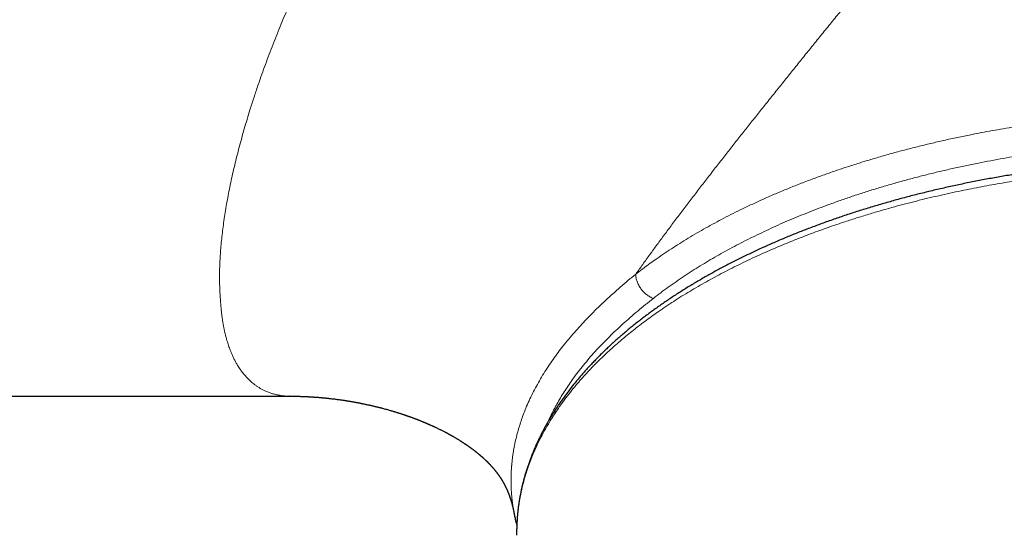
# Model space of a CAD drawing. Header units: millimetres. Extents: x 8 to 717, y 12 to 440.
# Tile 116 of 159: x 325 to 360, y 71 to 90. Entities that reach past the tile are written whole.
import ezdxf

# ---------------------------------------------------------------- set-up
doc = ezdxf.new("R2010")
doc.units = ezdxf.units.MM

msp = doc.modelspace()

# ---------------------------------------------------------------- linework, layer by layer
at = {"color": 7, "linetype": 'Continuous', "lineweight": 30}
for p, q in [((244.487, 76.27), (334.961, 76.27)), ((334.961, 76.27), (334.952, 76.27)), ((342.909, 72.12), (342.909, 72.122)), ((343.002, 71.385), (343.002, 71.338))]:
    msp.add_line(p, q, dxfattribs=at)
at = {"color": 252, "linetype": 'Continuous', "lineweight": 0}
for points, knots in [([(334.952, 76.27), (334.933, 76.27), (334.893, 76.27), (334.833, 76.273), (334.774, 76.278), (334.717, 76.283), (334.669, 76.289), (334.631, 76.295), (334.608, 76.299), (334.592, 76.301), (334.585, 76.303), (334.577, 76.304), (334.569, 76.306), (334.562, 76.307), (334.539, 76.311), (334.503, 76.319), (334.447, 76.332), (334.388, 76.348), (334.324, 76.367), (334.263, 76.387), (334.203, 76.41), (334.141, 76.435), (334.068, 76.467), (333.986, 76.509), (333.896, 76.56), (333.81, 76.615), (333.73, 76.671), (333.656, 76.729), (333.605, 76.772), (333.571, 76.802), (333.554, 76.818), (333.537, 76.834), (333.52, 76.85), (333.503, 76.866), (333.459, 76.91), (333.39, 76.984), (333.298, 77.094), (333.211, 77.211), (333.135, 77.326), (333.069, 77.437), (333.012, 77.543), (332.957, 77.654), (332.899, 77.784), (332.838, 77.936), (332.778, 78.108), (332.736, 78.247), (332.709, 78.345), (332.694, 78.4), (332.681, 78.455), (332.667, 78.512), (332.654, 78.568), (332.642, 78.626), (332.63, 78.684), (332.618, 78.744), (332.607, 78.808), (332.596, 78.874), (332.585, 78.94), (332.575, 79.007), (332.566, 79.073), (332.557, 79.139), (332.55, 79.2), (332.543, 79.26), (332.537, 79.318), (332.532, 79.378), (332.526, 79.438), (332.521, 79.497), (332.516, 79.555), (332.511, 79.616), (332.506, 79.682), (332.5, 79.758), (332.495, 79.839), (332.49, 79.923), (332.485, 80.005), (332.482, 80.081), (332.48, 80.149), (332.478, 80.212), (332.476, 80.277), (332.475, 80.344), (332.475, 80.414), (332.474, 80.542), (332.476, 80.731), (332.485, 80.986), (332.499, 81.246), (332.518, 81.513), (332.543, 81.785), (332.574, 82.063), (332.61, 82.346), (332.651, 82.635), (332.698, 82.928), (332.75, 83.226), (332.807, 83.53), (332.87, 83.836), (332.937, 84.146), (333.01, 84.458), (333.087, 84.774), (333.17, 85.095), (333.258, 85.42), (333.351, 85.75), (333.449, 86.083), (333.54, 86.379), (333.621, 86.635), (333.691, 86.85), (333.763, 87.067), (333.837, 87.285), (333.927, 87.548), (334.037, 87.856), (334.167, 88.21), (334.302, 88.567), (334.442, 88.926), (334.585, 89.284), (334.731, 89.64), (334.88, 89.994), (335.034, 90.349), (335.18, 90.679), (335.319, 90.983), (335.448, 91.261), (335.58, 91.537), (335.715, 91.816), (335.861, 92.107), (336.017, 92.413), (336.139, 92.646), (336.22, 92.798), (336.258, 92.869), (336.296, 92.939), (336.334, 93.01), (336.373, 93.081), (336.411, 93.152), (336.516, 93.342), (336.689, 93.651), (336.936, 94.079), (337.192, 94.508), (337.456, 94.938), (337.729, 95.369), (338.01, 95.801), (338.277, 96.199), (338.528, 96.565), (338.761, 96.898), (338.999, 97.231), (339.233, 97.551), (339.461, 97.857), (339.674, 98.138), (339.844, 98.359), (339.944, 98.487), (339.98, 98.533), (339.99, 98.546), (340, 98.559), (340.01, 98.571), (340.02, 98.584), (340.03, 98.597), (340.139, 98.736), (340.35, 99.001), (340.667, 99.391), (340.992, 99.781), (341.31, 100.156), (341.622, 100.515), (341.914, 100.844), (342.147, 101.103), (342.297, 101.267), (342.357, 101.333), (342.379, 101.357), (342.385, 101.364), (342.391, 101.37), (342.397, 101.377), (342.403, 101.383), (342.409, 101.39), (342.523, 101.513), (342.746, 101.754), (343.084, 102.111), (343.429, 102.468), (343.782, 102.827), (344.155, 103.2), (344.548, 103.585), (344.847, 103.872), (345.035, 104.051), (345.109, 104.121), (345.183, 104.192), (345.262, 104.266), (345.43, 104.423), (345.66, 104.637), (345.95, 104.903), (346.215, 105.143), (346.484, 105.385), (346.758, 105.628), (347.037, 105.873), (347.322, 106.121), (347.606, 106.365), (347.888, 106.606), (348.17, 106.844), (348.458, 107.085), (348.754, 107.331), (349.056, 107.58), (349.261, 107.746), (349.364, 107.83)], [0, 0, 0, 0, 0.00384, 0.008131, 0.012229, 0.016136, 0.019851, 0.022045, 0.024165, 0.024709, 0.025247, 0.025781, 0.026309, 0.026833, 0.027431, 0.031007, 0.034524, 0.039187, 0.043742, 0.048187, 0.052523, 0.057046, 0.061849, 0.068962, 0.075966, 0.082861, 0.089647, 0.09553, 0.101328, 0.102833, 0.104332, 0.105825, 0.107313, 0.108795, 0.110271, 0.1192, 0.128041, 0.136795, 0.145462, 0.152212, 0.158909, 0.165554, 0.172495, 0.181709, 0.190863, 0.19996, 0.20263, 0.205294, 0.207954, 0.210609, 0.213259, 0.215905, 0.218546, 0.221182, 0.22408, 0.226972, 0.229857, 0.232737, 0.235604, 0.23822, 0.240972, 0.243231, 0.245573, 0.248001, 0.250462, 0.252766, 0.255042, 0.257289, 0.259874, 0.262722, 0.265925, 0.269049, 0.272095, 0.275061, 0.277337, 0.279564, 0.281836, 0.284288, 0.28674, 0.289191, 0.297712, 0.306228, 0.314739, 0.323247, 0.331754, 0.34026, 0.348768, 0.357231, 0.365695, 0.374159, 0.382627, 0.391098, 0.399423, 0.407754, 0.416093, 0.42444, 0.432798, 0.441166, 0.449547, 0.457941, 0.463225, 0.468515, 0.473812, 0.479115, 0.484425, 0.492862, 0.501319, 0.509798, 0.518262, 0.526692, 0.534944, 0.543169, 0.551369, 0.559539, 0.565998, 0.572388, 0.578709, 0.585009, 0.59156, 0.598778, 0.606012, 0.607637, 0.609264, 0.610892, 0.61252, 0.614149, 0.615779, 0.61741, 0.62725, 0.637145, 0.647098, 0.657112, 0.667187, 0.677327, 0.687534, 0.695441, 0.703389, 0.71138, 0.719415, 0.726523, 0.733666, 0.739981, 0.742769, 0.743082, 0.743395, 0.743709, 0.744022, 0.744336, 0.744649, 0.744963, 0.754615, 0.764353, 0.774178, 0.78409, 0.792887, 0.801754, 0.809615, 0.813091, 0.814624, 0.814797, 0.814969, 0.815141, 0.815313, 0.815486, 0.815658, 0.81583, 0.825207, 0.834703, 0.844319, 0.854055, 0.863913, 0.874896, 0.886029, 0.888004, 0.889983, 0.891967, 0.89396, 0.896255, 0.905383, 0.91223, 0.919171, 0.926207, 0.933338, 0.940563, 0.947893, 0.955396, 0.962438, 0.969636, 0.976991, 0.984504, 0.992173, 1, 1, 1, 1]), ([(360.281, 97.05), (360.143, 96.883), (359.868, 96.548), (359.454, 96.042), (359.04, 95.535), (358.625, 95.026), (358.212, 94.519), (357.801, 94.013), (357.392, 93.509), (356.982, 93.004), (356.598, 92.531), (356.242, 92.092), (355.912, 91.686), (355.583, 91.28), (355.254, 90.874), (354.926, 90.469), (354.599, 90.065), (354.272, 89.661), (353.942, 89.254), (353.616, 88.85), (353.294, 88.451), (352.977, 88.058), (352.661, 87.665), (352.346, 87.273), (352.032, 86.88), (351.725, 86.496), (351.425, 86.12), (351.133, 85.752), (350.842, 85.384), (350.554, 85.018), (350.262, 84.645), (349.966, 84.265), (349.667, 83.88), (349.371, 83.495), (349.079, 83.113), (348.79, 82.732), (348.511, 82.36), (348.24, 81.997), (347.979, 81.643), (347.722, 81.292), (347.47, 80.942), (347.305, 80.71), (347.223, 80.595)], [0, 0, 0, 0, 0.031024, 0.062048, 0.093074, 0.124101, 0.155128, 0.185599, 0.216066, 0.24653, 0.276998, 0.301392, 0.325781, 0.350138, 0.374444, 0.39876, 0.422747, 0.446932, 0.471306, 0.495775, 0.519363, 0.542899, 0.566408, 0.589924, 0.613459, 0.636993, 0.659179, 0.681364, 0.703547, 0.725728, 0.74791, 0.771438, 0.794967, 0.818496, 0.842024, 0.865552, 0.88908, 0.911265, 0.933449, 0.955633, 0.977816, 1, 1, 1, 1]), ([(388.685, 80.674), (388.616, 80.726), (388.478, 80.831), (388.265, 80.987), (388.034, 81.152), (387.783, 81.325), (387.511, 81.505), (387.233, 81.683), (386.949, 81.858), (386.657, 82.032), (386.358, 82.204), (386.052, 82.374), (385.74, 82.541), (385.422, 82.705), (385.115, 82.858), (384.82, 83), (384.538, 83.132), (384.218, 83.278), (383.858, 83.435), (383.457, 83.604), (383.049, 83.768), (382.634, 83.928), (382.211, 84.084), (381.781, 84.235), (381.345, 84.382), (380.899, 84.526), (380.443, 84.666), (379.975, 84.802), (379.503, 84.934), (379.024, 85.06), (378.538, 85.181), (378.047, 85.297), (377.551, 85.407), (377.086, 85.505), (376.653, 85.59), (376.253, 85.665), (375.852, 85.737), (375.447, 85.805), (375.039, 85.869), (374.629, 85.93), (374.216, 85.987), (373.794, 86.042), (373.361, 86.094), (372.918, 86.142), (372.473, 86.187), (372.026, 86.227), (371.573, 86.263), (371.112, 86.296), (370.645, 86.324), (370.176, 86.348), (369.707, 86.367), (369.257, 86.381), (368.827, 86.39), (368.416, 86.395), (368.003, 86.397), (367.587, 86.395), (367.169, 86.39), (366.751, 86.381), (366.333, 86.368), (365.915, 86.351), (365.497, 86.331), (365.079, 86.307), (364.654, 86.279), (364.221, 86.246), (363.781, 86.209), (363.342, 86.168), (362.904, 86.122), (362.463, 86.072), (362.018, 86.017), (361.57, 85.957), (361.123, 85.892), (360.68, 85.824), (360.257, 85.754), (359.856, 85.684), (359.475, 85.613), (359.062, 85.533), (358.618, 85.442), (358.143, 85.338), (357.672, 85.229), (357.204, 85.115), (356.74, 84.996), (356.28, 84.872), (355.825, 84.742), (355.37, 84.606), (354.916, 84.464), (354.463, 84.315), (354.016, 84.161), (353.575, 84.002), (353.139, 83.837), (352.709, 83.668), (352.287, 83.493), (351.911, 83.331), (351.58, 83.182), (351.293, 83.049), (350.99, 82.905), (350.674, 82.749), (350.344, 82.58), (350.021, 82.408), (349.703, 82.234), (349.39, 82.055), (349.082, 81.872), (348.779, 81.684), (348.482, 81.494), (348.192, 81.301), (347.924, 81.116), (347.675, 80.937), (347.446, 80.767), (347.297, 80.652), (347.223, 80.595)], [0, 0, 0, 0, 0.007489, 0.014978, 0.022467, 0.031461, 0.040457, 0.049454, 0.058451, 0.067445, 0.076582, 0.085722, 0.094863, 0.104003, 0.11314, 0.120884, 0.128629, 0.136373, 0.146904, 0.157437, 0.167971, 0.178501, 0.189105, 0.199711, 0.210318, 0.220921, 0.231868, 0.242817, 0.253766, 0.264712, 0.275739, 0.286769, 0.297798, 0.308826, 0.31751, 0.326195, 0.33488, 0.343564, 0.352289, 0.361015, 0.369741, 0.378466, 0.387728, 0.396992, 0.406256, 0.41552, 0.424781, 0.434407, 0.444035, 0.453664, 0.463293, 0.472918, 0.481322, 0.489727, 0.49813, 0.506683, 0.515236, 0.523789, 0.532341, 0.540932, 0.549524, 0.558116, 0.566707, 0.575827, 0.58495, 0.594074, 0.603196, 0.612317, 0.621785, 0.631254, 0.640725, 0.650195, 0.659662, 0.667916, 0.676171, 0.684425, 0.694953, 0.705483, 0.716014, 0.726542, 0.737143, 0.747746, 0.758349, 0.768949, 0.779891, 0.790835, 0.801778, 0.81272, 0.823742, 0.834768, 0.845793, 0.856815, 0.864669, 0.872523, 0.880377, 0.889811, 0.899246, 0.908683, 0.918118, 0.927551, 0.93715, 0.946752, 0.956354, 0.965955, 0.975554, 0.983702, 0.991851, 1, 1, 1, 1]), ([(388.064, 79.815), (387.983, 79.876), (387.822, 79.998), (387.573, 80.179), (387.318, 80.358), (387.057, 80.534), (386.79, 80.708), (386.518, 80.879), (386.239, 81.048), (385.955, 81.214), (385.666, 81.378), (385.367, 81.541), (385.061, 81.702), (384.745, 81.862), (384.424, 82.02), (384.097, 82.174), (383.75, 82.332), (383.383, 82.493), (382.993, 82.656), (382.597, 82.815), (382.195, 82.971), (381.785, 83.122), (381.368, 83.269), (380.945, 83.411), (380.517, 83.549), (380.083, 83.683), (379.643, 83.811), (379.199, 83.935), (378.771, 84.048), (378.361, 84.152), (377.97, 84.246), (377.576, 84.337), (377.179, 84.424), (376.776, 84.508), (376.368, 84.588), (375.954, 84.666), (375.538, 84.739), (375.119, 84.808), (374.697, 84.874), (374.271, 84.935), (373.842, 84.993), (373.411, 85.047), (372.979, 85.096), (372.547, 85.141), (372.116, 85.182), (371.686, 85.219), (371.255, 85.251), (370.822, 85.28), (370.375, 85.305), (369.914, 85.326), (369.437, 85.344), (368.96, 85.356), (368.482, 85.363), (368.02, 85.366), (367.572, 85.364), (367.14, 85.358), (366.708, 85.348), (366.276, 85.333), (365.844, 85.315), (365.411, 85.293), (364.978, 85.266), (364.546, 85.236), (364.114, 85.201), (363.687, 85.163), (363.263, 85.121), (362.843, 85.075), (362.425, 85.025), (362.008, 84.972), (361.58, 84.913), (361.142, 84.848), (360.693, 84.776), (360.247, 84.7), (359.804, 84.619), (359.355, 84.532), (358.9, 84.439), (358.439, 84.338), (357.982, 84.233), (357.528, 84.122), (357.078, 84.007), (356.632, 83.886), (356.19, 83.76), (355.753, 83.63), (355.322, 83.495), (354.895, 83.355), (354.474, 83.21), (354.079, 83.068), (353.709, 82.93), (353.364, 82.796), (353.023, 82.658), (352.687, 82.518), (352.351, 82.372), (352.017, 82.222), (351.683, 82.066), (351.355, 81.907), (351.032, 81.745), (350.716, 81.58), (350.405, 81.412), (350.1, 81.241), (349.801, 81.067), (349.509, 80.89), (349.219, 80.708), (348.933, 80.521), (348.65, 80.329), (348.375, 80.135), (348.106, 79.938), (347.933, 79.804), (347.846, 79.737)], [0, 0, 0, 0, 0.008993, 0.017988, 0.026984, 0.035979, 0.044972, 0.053964, 0.062959, 0.071955, 0.08095, 0.089942, 0.099223, 0.108506, 0.11779, 0.127073, 0.136354, 0.146885, 0.157418, 0.167952, 0.178483, 0.189087, 0.199694, 0.2103, 0.220904, 0.231527, 0.242151, 0.252776, 0.263399, 0.27248, 0.281563, 0.290647, 0.29973, 0.308811, 0.318073, 0.327336, 0.336601, 0.345865, 0.355126, 0.364465, 0.373806, 0.383149, 0.39249, 0.401829, 0.411013, 0.420199, 0.429385, 0.438571, 0.447755, 0.457826, 0.4679, 0.477975, 0.488049, 0.498119, 0.50724, 0.516363, 0.525486, 0.534609, 0.543729, 0.552924, 0.56212, 0.571318, 0.580515, 0.589709, 0.598755, 0.607804, 0.616853, 0.625902, 0.634948, 0.644839, 0.654734, 0.664629, 0.674523, 0.684414, 0.694943, 0.705474, 0.716005, 0.726533, 0.737134, 0.747737, 0.75834, 0.768941, 0.77956, 0.790182, 0.800803, 0.811423, 0.820499, 0.829577, 0.838656, 0.847734, 0.85681, 0.866244, 0.87568, 0.885116, 0.894552, 0.903986, 0.913419, 0.922855, 0.932292, 0.941728, 0.951162, 0.960928, 0.970696, 0.980466, 0.990234, 1, 1, 1, 1]), ([(397.384, 73.534), (397.318, 73.538), (397.186, 73.547), (396.989, 73.566), (396.794, 73.589), (396.599, 73.617), (396.404, 73.649), (396.211, 73.687), (396.02, 73.728), (395.834, 73.774), (395.653, 73.823), (395.477, 73.876), (395.304, 73.932), (395.135, 73.991), (394.954, 74.059), (394.763, 74.136), (394.563, 74.224), (394.369, 74.315), (394.167, 74.416), (393.96, 74.528), (393.747, 74.65), (393.54, 74.775), (393.339, 74.903), (393.143, 75.034), (392.928, 75.184), (392.695, 75.354), (392.447, 75.544), (392.204, 75.737), (391.966, 75.932), (391.733, 76.128), (391.503, 76.325), (391.238, 76.556), (390.939, 76.821), (390.587, 77.135), (390.218, 77.462), (389.873, 77.763), (389.569, 78.023), (389.308, 78.242), (389.041, 78.46), (388.768, 78.676), (388.489, 78.89), (388.201, 79.101), (387.905, 79.309), (387.617, 79.504), (387.338, 79.685), (387.069, 79.854), (386.795, 80.02), (386.515, 80.185), (386.23, 80.346), (385.948, 80.501), (385.67, 80.649), (385.396, 80.79), (385.119, 80.928), (384.836, 81.065), (384.549, 81.2), (384.256, 81.333), (383.96, 81.464), (383.659, 81.592), (383.355, 81.718), (383.047, 81.842), (382.735, 81.962), (382.42, 82.081), (382.101, 82.197), (381.779, 82.31), (381.453, 82.421), (381.122, 82.53), (380.784, 82.636), (380.442, 82.741), (380.096, 82.843), (379.747, 82.942), (379.394, 83.038), (379.033, 83.133), (378.665, 83.226), (378.287, 83.317), (377.907, 83.405), (377.524, 83.49), (377.138, 83.571), (376.758, 83.647), (376.385, 83.718), (376.019, 83.785), (375.652, 83.848), (375.268, 83.911), (374.869, 83.973), (374.453, 84.033), (374.036, 84.089), (373.616, 84.142), (373.194, 84.191), (372.74, 84.239), (372.253, 84.286), (371.733, 84.33), (371.211, 84.368), (370.742, 84.397), (370.326, 84.419), (369.963, 84.436), (369.6, 84.449), (369.237, 84.46), (368.873, 84.468), (368.501, 84.474), (368.121, 84.476), (367.734, 84.476), (367.347, 84.472), (366.945, 84.465), (366.529, 84.454), (366.099, 84.439), (365.669, 84.42), (365.239, 84.397), (364.81, 84.37), (364.35, 84.337), (363.861, 84.297), (363.343, 84.249), (362.826, 84.195), (362.364, 84.141), (361.957, 84.09), (361.605, 84.042), (361.254, 83.992), (360.904, 83.94), (360.555, 83.884), (360.201, 83.825), (359.841, 83.762), (359.476, 83.694), (359.113, 83.624), (358.738, 83.548), (358.353, 83.466), (357.957, 83.377), (357.563, 83.285), (357.172, 83.189), (356.785, 83.089), (356.372, 82.979), (355.936, 82.856), (355.478, 82.721), (355.024, 82.581), (354.623, 82.45), (354.272, 82.332), (353.969, 82.226), (353.67, 82.118), (353.373, 82.008), (353.079, 81.895), (352.782, 81.778), (352.483, 81.656), (352.181, 81.53), (351.883, 81.4), (351.578, 81.264), (351.266, 81.12), (350.949, 80.967), (350.636, 80.812), (350.328, 80.654), (350.025, 80.493), (349.725, 80.328), (349.428, 80.159), (349.135, 79.986), (348.847, 79.81), (348.565, 79.631), (348.289, 79.449), (348.027, 79.27), (347.777, 79.094), (347.54, 78.92), (347.309, 78.745), (347.087, 78.571), (346.873, 78.398), (346.669, 78.226), (346.47, 78.052), (346.268, 77.87), (346.065, 77.68), (345.862, 77.482), (345.665, 77.281), (345.474, 77.079), (345.29, 76.874), (345.1, 76.653), (344.906, 76.415), (344.71, 76.16), (344.523, 75.902), (344.366, 75.669), (344.234, 75.462), (344.124, 75.281), (344.018, 75.099), (343.918, 74.916), (343.823, 74.732), (343.732, 74.544), (343.643, 74.351), (343.559, 74.153), (343.481, 73.955), (343.406, 73.748), (343.334, 73.534), (343.268, 73.311), (343.209, 73.088), (343.157, 72.864), (343.112, 72.639), (343.072, 72.398), (343.039, 72.139), (343.015, 71.864), (343.002, 71.613), (343.002, 71.453), (343.002, 71.385)], [0, 0, 0, 0, 0.0025868, 0.0051761, 0.0077651, 0.0103518, 0.0130176, 0.0156858, 0.0183543, 0.0210203, 0.0236471, 0.0262765, 0.0289071, 0.0315374, 0.0341649, 0.0375421, 0.0409215, 0.0443016, 0.0476796, 0.0517611, 0.0558438, 0.0599258, 0.0640346, 0.068144, 0.072253, 0.0779581, 0.0836634, 0.0893765, 0.0950896, 0.1008041, 0.1065186, 0.1122332, 0.1208074, 0.1293817, 0.1391968, 0.1490123, 0.1554071, 0.1618022, 0.1681971, 0.1745914, 0.1810081, 0.1874259, 0.1938436, 0.20026, 0.2056897, 0.2111197, 0.2165493, 0.2219929, 0.2274368, 0.2328803, 0.2378438, 0.2428073, 0.2477755, 0.2527437, 0.2577541, 0.2627647, 0.267775, 0.2727962, 0.2778177, 0.2828389, 0.2878547, 0.2928707, 0.2978864, 0.3029131, 0.3079401, 0.3129668, 0.3180979, 0.3232293, 0.3283605, 0.3335033, 0.3386464, 0.3437892, 0.3491596, 0.3545304, 0.3599008, 0.3652846, 0.3706688, 0.3760527, 0.381057, 0.3860614, 0.3910706, 0.3960798, 0.4016511, 0.4072229, 0.4127943, 0.4183806, 0.4239673, 0.4295537, 0.4363582, 0.4431627, 0.4499793, 0.456796, 0.4614975, 0.4661994, 0.4709009, 0.4756115, 0.4803222, 0.4850328, 0.4900387, 0.4950447, 0.5000555, 0.5050663, 0.5106395, 0.5162132, 0.5217864, 0.5273746, 0.5329632, 0.5385514, 0.5453583, 0.5521652, 0.5589843, 0.5658033, 0.5705069, 0.5752107, 0.5799142, 0.5846267, 0.5893395, 0.5940521, 0.5990559, 0.6040598, 0.6090684, 0.6140771, 0.6196479, 0.6252191, 0.63079, 0.6363758, 0.641962, 0.6475479, 0.6543517, 0.6611556, 0.6679716, 0.6747876, 0.6794888, 0.6841902, 0.6888914, 0.6936016, 0.6983121, 0.7030223, 0.7080258, 0.7130293, 0.7180376, 0.723046, 0.7286164, 0.7341872, 0.7397575, 0.7453429, 0.7509287, 0.7565141, 0.7622367, 0.7679597, 0.7736822, 0.779421, 0.7851602, 0.7908989, 0.7961671, 0.8014352, 0.8067089, 0.8119827, 0.816988, 0.8219933, 0.8270035, 0.8320137, 0.8375861, 0.843159, 0.8487315, 0.8543189, 0.8599067, 0.8654941, 0.8722999, 0.8791058, 0.8859239, 0.892742, 0.8974447, 0.9021477, 0.9068504, 0.911562, 0.9162739, 0.9209856, 0.9259929, 0.9310002, 0.9360123, 0.9410243, 0.9465988, 0.9521736, 0.9577481, 0.9633373, 0.9689269, 0.9745162, 0.9813239, 0.9881317, 0.9949516, 1, 1, 1, 1]), ([(342.909, 72.122), (342.909, 72.123), (342.904, 72.147), (342.896, 72.194), (342.884, 72.262), (342.874, 72.326), (342.865, 72.389), (342.857, 72.451), (342.849, 72.517), (342.841, 72.582), (342.834, 72.646), (342.828, 72.708), (342.823, 72.773), (342.818, 72.837), (342.814, 72.899), (342.811, 72.959), (342.808, 73.02), (342.806, 73.083), (342.804, 73.145), (342.803, 73.204), (342.803, 73.262), (342.803, 73.32), (342.803, 73.378), (342.804, 73.438), (342.806, 73.499), (342.809, 73.564), (342.812, 73.633), (342.816, 73.689), (342.819, 73.732), (342.821, 73.76), (342.823, 73.789), (342.826, 73.817), (342.828, 73.846), (342.831, 73.874), (342.838, 73.946), (342.85, 74.054), (342.87, 74.199), (342.897, 74.375), (342.937, 74.588), (342.992, 74.827), (343.053, 75.057), (343.12, 75.277), (343.194, 75.497), (343.281, 75.731), (343.383, 75.977), (343.502, 76.237), (343.631, 76.496), (343.771, 76.754), (343.922, 77.012), (344.081, 77.264), (344.248, 77.512), (344.421, 77.754), (344.604, 77.995), (344.795, 78.235), (344.995, 78.473), (345.204, 78.709), (345.422, 78.945), (345.652, 79.183), (345.895, 79.424), (346.148, 79.665), (346.408, 79.903), (346.674, 80.137), (346.945, 80.367), (347.13, 80.519), (347.223, 80.595)], [0, 0, 0, 0, 0.000285, 0.00827, 0.016033, 0.023558, 0.030332, 0.037291, 0.044789, 0.052837, 0.059553, 0.066621, 0.074046, 0.081448, 0.088464, 0.095239, 0.101821, 0.109285, 0.116417, 0.123084, 0.129365, 0.136043, 0.142727, 0.149226, 0.156154, 0.163586, 0.171394, 0.17943, 0.182651, 0.185874, 0.189099, 0.192325, 0.195551, 0.198778, 0.202006, 0.219746, 0.235554, 0.251345, 0.279511, 0.307645, 0.332746, 0.357838, 0.382926, 0.40802, 0.437909, 0.467827, 0.497785, 0.527794, 0.557866, 0.588011, 0.616817, 0.645626, 0.674445, 0.703281, 0.732134, 0.761009, 0.789916, 0.819211, 0.849801, 0.880212, 0.910441, 0.940481, 0.97033, 1, 1, 1, 1]), ([(347.846, 79.737), (347.826, 79.745), (347.785, 79.76), (347.725, 79.791), (347.665, 79.827), (347.607, 79.868), (347.552, 79.915), (347.499, 79.965), (347.45, 80.02), (347.405, 80.078), (347.364, 80.139), (347.327, 80.202), (347.296, 80.267), (347.269, 80.333), (347.249, 80.4), (347.234, 80.466), (347.225, 80.531), (347.223, 80.573), (347.223, 80.595)], [0, 0, 0, 0, 0.0625, 0.125, 0.1875, 0.25, 0.3125, 0.375, 0.4375, 0.5, 0.5625, 0.625, 0.6875, 0.75, 0.8125, 0.875, 0.9375, 1, 1, 1, 1]), ([(344.121, 75.375), (344.133, 75.403), (344.175, 75.5), (344.257, 75.669), (344.367, 75.882), (344.487, 76.098), (344.615, 76.313), (344.75, 76.527), (344.893, 76.739), (345.052, 76.961), (345.227, 77.192), (345.42, 77.433), (345.622, 77.672), (345.834, 77.908), (346.055, 78.143), (346.284, 78.375), (346.521, 78.604), (346.767, 78.833), (347.024, 79.061), (347.291, 79.289), (347.564, 79.515), (347.752, 79.663), (347.846, 79.737)], [0, 0, 0, 0, 0.017935, 0.06216, 0.108985, 0.155825, 0.202674, 0.249524, 0.296366, 0.343191, 0.397487, 0.451795, 0.506103, 0.5604, 0.614921, 0.669442, 0.723507, 0.777571, 0.833174, 0.888784, 0.944396, 1, 1, 1, 1])]:
    msp.add_open_spline(points, degree=3, knots=knots, dxfattribs=at)
at = {"color": 7, "linetype": 'Continuous', "lineweight": 30}
for points, knots in [([(397.357, 73.774), (397.352, 73.775), (397.31, 73.777), (397.231, 73.783), (397.12, 73.792), (397.01, 73.802), (396.901, 73.813), (396.793, 73.826), (396.686, 73.84), (396.58, 73.855), (396.474, 73.872), (396.369, 73.89), (396.264, 73.909), (396.159, 73.929), (396.055, 73.951), (395.951, 73.974), (395.847, 73.999), (395.744, 74.025), (395.643, 74.052), (395.541, 74.08), (395.44, 74.11), (395.338, 74.141), (395.237, 74.174), (395.136, 74.208), (395.034, 74.244), (394.932, 74.282), (394.831, 74.321), (394.729, 74.362), (394.627, 74.404), (394.524, 74.449), (394.421, 74.495), (394.317, 74.544), (394.212, 74.594), (394.107, 74.647), (394.001, 74.702), (393.895, 74.759), (393.787, 74.818), (393.679, 74.88), (393.568, 74.946), (393.455, 75.014), (393.34, 75.086), (393.225, 75.16), (393.109, 75.237), (392.991, 75.317), (392.87, 75.401), (392.747, 75.49), (392.62, 75.583), (392.486, 75.683), (392.348, 75.79), (392.205, 75.902), (392.057, 76.021), (391.902, 76.148), (391.738, 76.285), (391.56, 76.436), (391.365, 76.604), (391.146, 76.795), (390.891, 77.02), (390.619, 77.263), (390.352, 77.5), (390.119, 77.706), (389.909, 77.89), (389.716, 78.058), (389.533, 78.215), (389.361, 78.36), (389.196, 78.497), (389.032, 78.631), (388.867, 78.764), (388.702, 78.894), (388.542, 79.019), (388.384, 79.138), (388.23, 79.253), (388.078, 79.363), (387.927, 79.47), (387.775, 79.576), (387.62, 79.682), (387.459, 79.789), (387.296, 79.895), (387.132, 80), (386.965, 80.105), (386.796, 80.208), (386.625, 80.31), (386.453, 80.412), (386.278, 80.512), (386.101, 80.612), (385.922, 80.71), (385.741, 80.808), (385.558, 80.905), (385.374, 81.001), (385.187, 81.095), (384.999, 81.189), (384.809, 81.281), (384.617, 81.373), (384.424, 81.463), (384.23, 81.552), (384.034, 81.639), (383.836, 81.726), (383.636, 81.812), (383.435, 81.896), (383.232, 81.98), (383.027, 82.062), (382.821, 82.144), (382.613, 82.224), (382.403, 82.303), (382.193, 82.381), (381.98, 82.458), (381.767, 82.533), (381.552, 82.607), (381.335, 82.68), (381.117, 82.752), (380.898, 82.823), (380.677, 82.892), (380.455, 82.961), (380.232, 83.028), (380.007, 83.094), (379.781, 83.159), (379.553, 83.222), (379.324, 83.284), (379.094, 83.345), (378.863, 83.405), (378.63, 83.464), (378.397, 83.521), (378.163, 83.577), (377.927, 83.632), (377.691, 83.685), (377.453, 83.737), (377.215, 83.788), (376.975, 83.837), (376.735, 83.885), (376.494, 83.932), (376.252, 83.977), (376.009, 84.022), (375.766, 84.064), (375.522, 84.106), (375.277, 84.146), (375.031, 84.185), (374.785, 84.222), (374.538, 84.258), (374.29, 84.293), (374.041, 84.326), (373.792, 84.359), (373.542, 84.389), (373.292, 84.419), (373.04, 84.447), (372.788, 84.473), (372.536, 84.499), (372.283, 84.523), (372.03, 84.545), (371.777, 84.566), (371.523, 84.586), (371.269, 84.605), (371.015, 84.622), (370.76, 84.637), (370.504, 84.652), (370.249, 84.665), (369.993, 84.676), (369.736, 84.686), (369.479, 84.695), (369.222, 84.702), (368.966, 84.708), (368.709, 84.713), (368.452, 84.716), (368.195, 84.718), (367.938, 84.718), (367.682, 84.717), (367.427, 84.715), (367.171, 84.711), (366.915, 84.706), (366.659, 84.7), (366.403, 84.692), (366.148, 84.682), (365.892, 84.672), (365.636, 84.66), (365.38, 84.646), (365.125, 84.631), (364.87, 84.615), (364.615, 84.597), (364.361, 84.578), (364.108, 84.558), (363.855, 84.536), (363.602, 84.513), (363.35, 84.489), (363.098, 84.463), (362.846, 84.436), (362.595, 84.407), (362.345, 84.377), (362.095, 84.346), (361.845, 84.313), (361.597, 84.279), (361.348, 84.243), (361.101, 84.207), (360.854, 84.169), (360.608, 84.129), (360.363, 84.088), (360.119, 84.046), (359.876, 84.003), (359.633, 83.958), (359.391, 83.912), (359.15, 83.865), (358.911, 83.816), (358.673, 83.766), (358.435, 83.715), (358.199, 83.663), (357.963, 83.609), (357.729, 83.554), (357.496, 83.498), (357.263, 83.44), (357.032, 83.381), (356.802, 83.321), (356.573, 83.26), (356.346, 83.197), (356.119, 83.133), (355.893, 83.068), (355.668, 83.002), (355.445, 82.934), (355.223, 82.865), (355.002, 82.795), (354.783, 82.723), (354.565, 82.651), (354.349, 82.577), (354.134, 82.502), (353.921, 82.426), (353.709, 82.349), (353.498, 82.271), (353.289, 82.191), (353.082, 82.11), (352.876, 82.029), (352.672, 81.946), (352.469, 81.861), (352.268, 81.776), (352.067, 81.689), (351.869, 81.602), (351.673, 81.513), (351.478, 81.423), (351.286, 81.333), (351.095, 81.241), (350.907, 81.149), (350.72, 81.055), (350.535, 80.961), (350.353, 80.865), (350.172, 80.769), (349.993, 80.671), (349.816, 80.573), (349.64, 80.473), (349.467, 80.373), (349.296, 80.271), (349.126, 80.169), (348.958, 80.065), (348.793, 79.96), (348.629, 79.855), (348.467, 79.748), (348.306, 79.64), (348.148, 79.531), (347.991, 79.422), (347.836, 79.311), (347.684, 79.199), (347.534, 79.087), (347.387, 78.974), (347.242, 78.86), (347.099, 78.746), (346.958, 78.63), (346.819, 78.514), (346.684, 78.397), (346.551, 78.28), (346.42, 78.162), (346.29, 78.043), (346.163, 77.923), (346.038, 77.803), (345.916, 77.681), (345.796, 77.559), (345.678, 77.436), (345.562, 77.312), (345.449, 77.188), (345.338, 77.063), (345.23, 76.937), (345.124, 76.811), (345.021, 76.684), (344.921, 76.557), (344.823, 76.43), (344.727, 76.301), (344.634, 76.173), (344.544, 76.043), (344.455, 75.913), (344.37, 75.783), (344.287, 75.652), (344.206, 75.521), (344.128, 75.388), (344.053, 75.256), (343.98, 75.123), (343.909, 74.989), (343.842, 74.856), (343.777, 74.722), (343.714, 74.587), (343.654, 74.452), (343.597, 74.317), (343.542, 74.181), (343.49, 74.045), (343.44, 73.91), (343.393, 73.773), (343.349, 73.637), (343.307, 73.5), (343.268, 73.363), (343.232, 73.226), (343.198, 73.089), (343.167, 72.952), (343.139, 72.814), (343.113, 72.677), (343.09, 72.539), (343.069, 72.402), (343.052, 72.264), (343.036, 72.126), (343.024, 71.988), (343.014, 71.85), (343.007, 71.713), (343.002, 71.575), (343.001, 71.467), (343.001, 71.404), (343.001, 71.387)], [0, 0, 0, 0, 0.000181, 0.001651, 0.0031051, 0.0045515, 0.0059933, 0.0074319, 0.0088687, 0.0103047, 0.0117414, 0.0131795, 0.0146228, 0.0160812, 0.0175506, 0.0190293, 0.0205157, 0.0220078, 0.0235038, 0.0250024, 0.0265322, 0.0280763, 0.0296406, 0.031228, 0.0328411, 0.0344831, 0.0361568, 0.0378373, 0.0395646, 0.0413287, 0.0431314, 0.0449745, 0.0468596, 0.0487887, 0.0507635, 0.0527862, 0.0548587, 0.0569834, 0.0591656, 0.0615191, 0.0638616, 0.0662686, 0.0687472, 0.0713075, 0.0739617, 0.0767249, 0.0796165, 0.082663, 0.0859627, 0.0893335, 0.0928817, 0.0966436, 0.1006751, 0.1050628, 0.1099933, 0.1154304, 0.1217119, 0.1295572, 0.1363848, 0.1421892, 0.1473324, 0.1522403, 0.1567085, 0.1608995, 0.1648668, 0.1686503, 0.1726583, 0.1764895, 0.1801671, 0.1837135, 0.1871462, 0.1904792, 0.1937236, 0.196886, 0.2002135, 0.2035534, 0.206892, 0.2102299, 0.2135676, 0.2169055, 0.220244, 0.2235836, 0.2269247, 0.2302679, 0.2336137, 0.2369626, 0.240315, 0.2436726, 0.2469998, 0.2503462, 0.2536963, 0.2570454, 0.2603883, 0.2637206, 0.2670381, 0.2703746, 0.2737103, 0.2770457, 0.2803812, 0.2837172, 0.2870543, 0.2903931, 0.2937337, 0.2970706, 0.3004052, 0.3037382, 0.30707, 0.3104011, 0.313732, 0.3170633, 0.3203953, 0.3237285, 0.3270635, 0.3304008, 0.3337408, 0.3370848, 0.3404246, 0.3437648, 0.3471043, 0.350443, 0.353781, 0.3571183, 0.3604549, 0.3637908, 0.3671261, 0.3704609, 0.3737952, 0.377129, 0.3804624, 0.3837904, 0.3871239, 0.3904545, 0.3937828, 0.3971094, 0.4004348, 0.4037596, 0.4070842, 0.4104092, 0.413735, 0.4170622, 0.4203912, 0.4237227, 0.4270572, 0.4303938, 0.4337253, 0.4370547, 0.4403826, 0.4437095, 0.447036, 0.4503625, 0.4536894, 0.4570173, 0.4603466, 0.463678, 0.4670119, 0.4703489, 0.4736896, 0.4770263, 0.4803538, 0.4836885, 0.4870261, 0.4903618, 0.4936906, 0.4970083, 0.500318, 0.5036398, 0.5069618, 0.5102845, 0.5136084, 0.516934, 0.520262, 0.523593, 0.5269299, 0.5302636, 0.5335948, 0.5369239, 0.5402514, 0.5435779, 0.546904, 0.55023, 0.5535565, 0.5568839, 0.5602128, 0.5635436, 0.5668769, 0.5702127, 0.5735464, 0.57688, 0.580214, 0.5835489, 0.5868852, 0.5902233, 0.5935559, 0.5968834, 0.6002169, 0.6035534, 0.6068893, 0.6102209, 0.613545, 0.616864, 0.6201956, 0.6235252, 0.6268535, 0.6301809, 0.6335079, 0.6368351, 0.6401628, 0.6434916, 0.646822, 0.6501544, 0.6534896, 0.6568279, 0.6601701, 0.6635156, 0.6668563, 0.6701961, 0.673535, 0.6768734, 0.6802114, 0.6835493, 0.6868873, 0.6902255, 0.6935643, 0.6969038, 0.7002443, 0.7035861, 0.7069263, 0.7102522, 0.7136162, 0.7169741, 0.7203266, 0.7236741, 0.7270172, 0.7303564, 0.7336921, 0.737025, 0.7403555, 0.7436842, 0.7470115, 0.7503379, 0.7536641, 0.7569903, 0.7603171, 0.763645, 0.7669743, 0.7703056, 0.7736394, 0.7769763, 0.7803166, 0.7836609, 0.7870097, 0.7903635, 0.7937228, 0.797088, 0.8004624, 0.8037999, 0.8071362, 0.8104808, 0.8138296, 0.8171783, 0.8205216, 0.8238553, 0.8271503, 0.8304882, 0.8338253, 0.8371624, 0.8404997, 0.8438377, 0.8471766, 0.8505132, 0.8538615, 0.8572045, 0.8605427, 0.8638765, 0.8672063, 0.8705325, 0.8738556, 0.877176, 0.8804941, 0.8838104, 0.8871253, 0.8904393, 0.8937527, 0.897065, 0.9003801, 0.9036939, 0.9070069, 0.9103196, 0.9136325, 0.9169456, 0.9202413, 0.9235405, 0.9268455, 0.9301526, 0.9334574, 0.9367557, 0.9400445, 0.943312, 0.9466081, 0.9498977, 0.9531815, 0.9564601, 0.959734, 0.9630041, 0.9662708, 0.9695349, 0.9727971, 0.976058, 0.9793184, 0.9825788, 0.9858404, 0.9890918, 0.992333, 0.9955689, 0.9988003, 1, 1, 1, 1]), ([(334.952, 76.27), (334.965, 76.27), (334.999, 76.27), (335.05, 76.27), (335.102, 76.269), (335.145, 76.268), (335.181, 76.268), (335.222, 76.267), (335.268, 76.266), (335.318, 76.265), (335.366, 76.263), (335.403, 76.262), (335.431, 76.261), (335.454, 76.26), (335.48, 76.259), (335.513, 76.258), (335.551, 76.256), (335.589, 76.254), (335.631, 76.252), (335.671, 76.25), (335.709, 76.247), (335.741, 76.245), (335.769, 76.244), (335.794, 76.242), (335.819, 76.24), (335.847, 76.238), (335.879, 76.236), (335.921, 76.233), (335.972, 76.229), (336.032, 76.224), (336.087, 76.219), (336.138, 76.214), (336.183, 76.21), (336.225, 76.206), (336.263, 76.202), (336.294, 76.199), (336.321, 76.196), (336.347, 76.193), (336.381, 76.189), (336.425, 76.184), (336.482, 76.178), (336.546, 76.17), (336.613, 76.161), (336.68, 76.152), (336.745, 76.143), (336.805, 76.135), (336.859, 76.127), (336.906, 76.12), (336.943, 76.114), (336.976, 76.109), (337.013, 76.103), (337.056, 76.096), (337.104, 76.088), (337.151, 76.08), (337.194, 76.072), (337.233, 76.065), (337.268, 76.059), (337.301, 76.053), (337.334, 76.047), (337.371, 76.04), (337.412, 76.032), (337.455, 76.024), (337.501, 76.014), (337.55, 76.004), (337.606, 75.993), (337.666, 75.98), (337.728, 75.967), (337.789, 75.953), (337.845, 75.941), (337.895, 75.929), (337.939, 75.919), (337.979, 75.909), (338.019, 75.899), (338.064, 75.889), (338.111, 75.877), (338.16, 75.864), (338.207, 75.852), (338.258, 75.839), (338.317, 75.823), (338.386, 75.805), (338.455, 75.786), (338.515, 75.768), (338.569, 75.753), (338.619, 75.738), (338.665, 75.724), (338.711, 75.71), (338.754, 75.697), (338.796, 75.684), (338.841, 75.67), (338.885, 75.656), (338.928, 75.641), (338.962, 75.63), (338.991, 75.621), (339.02, 75.611), (339.05, 75.601), (339.082, 75.59), (339.115, 75.578), (339.146, 75.567), (339.174, 75.557), (339.204, 75.547), (339.238, 75.535), (339.275, 75.521), (339.311, 75.508), (339.343, 75.496), (339.37, 75.486), (339.395, 75.476), (339.421, 75.467), (339.448, 75.456), (339.474, 75.446), (339.498, 75.437), (339.523, 75.427), (339.552, 75.416), (339.584, 75.403), (339.617, 75.39), (339.648, 75.377), (339.676, 75.365), (339.703, 75.354), (339.726, 75.345), (339.747, 75.336), (339.764, 75.329), (339.778, 75.323), (339.792, 75.317), (339.807, 75.311), (339.825, 75.303), (339.846, 75.294), (339.872, 75.282), (339.9, 75.27), (339.929, 75.258), (339.954, 75.246), (339.979, 75.235), (340.002, 75.225), (340.023, 75.215), (340.043, 75.206), (340.064, 75.196), (340.085, 75.187), (340.112, 75.174), (340.148, 75.157), (340.19, 75.137), (340.235, 75.115), (340.276, 75.095), (340.32, 75.073), (340.363, 75.052), (340.408, 75.029), (340.445, 75.01), (340.472, 74.995), (340.49, 74.986), (340.505, 74.978), (340.521, 74.97), (340.539, 74.96), (340.557, 74.95), (340.574, 74.941), (340.588, 74.933), (340.602, 74.926), (340.618, 74.917), (340.635, 74.908), (340.649, 74.9), (340.66, 74.894), (340.669, 74.889), (340.678, 74.884), (340.69, 74.877), (340.704, 74.869), (340.72, 74.86), (340.735, 74.851), (340.748, 74.844), (340.768, 74.832), (340.794, 74.817), (340.825, 74.799), (340.856, 74.781), (340.887, 74.762), (340.921, 74.741), (340.954, 74.721), (340.986, 74.701), (341.01, 74.686), (341.029, 74.674), (341.043, 74.665), (341.056, 74.657), (341.068, 74.65), (341.077, 74.643), (341.087, 74.637), (341.098, 74.63), (341.11, 74.622), (341.123, 74.614), (341.136, 74.605), (341.147, 74.597), (341.157, 74.591), (341.167, 74.584), (341.177, 74.578), (341.188, 74.57), (341.201, 74.561), (341.215, 74.552), (341.228, 74.543), (341.24, 74.535), (341.25, 74.528), (341.26, 74.521), (341.272, 74.512), (341.287, 74.502), (341.302, 74.491), (341.316, 74.481), (341.328, 74.473), (341.339, 74.465), (341.351, 74.457), (341.364, 74.447), (341.379, 74.436), (341.394, 74.425), (341.407, 74.416), (341.417, 74.408), (341.427, 74.4), (341.438, 74.393), (341.449, 74.384), (341.462, 74.374), (341.475, 74.364), (341.487, 74.355), (341.497, 74.348), (341.506, 74.341), (341.514, 74.335), (341.522, 74.328), (341.535, 74.318), (341.551, 74.305), (341.568, 74.292), (341.583, 74.28), (341.596, 74.27), (341.609, 74.259), (341.624, 74.247), (341.639, 74.234), (341.654, 74.222), (341.665, 74.213), (341.675, 74.204), (341.685, 74.196), (341.695, 74.187), (341.707, 74.177), (341.72, 74.166), (341.732, 74.156), (341.743, 74.146), (341.752, 74.138), (341.761, 74.13), (341.77, 74.122), (341.781, 74.113), (341.793, 74.102), (341.806, 74.09), (341.818, 74.079), (341.829, 74.07), (341.838, 74.061), (341.847, 74.053), (341.856, 74.044), (341.867, 74.034), (341.879, 74.023), (341.891, 74.012), (341.902, 74.001), (341.911, 73.992), (341.92, 73.984), (341.928, 73.976), (341.937, 73.967), (341.947, 73.957), (341.958, 73.946), (341.97, 73.934), (341.981, 73.924), (341.99, 73.914), (341.999, 73.906), (342.006, 73.898), (342.014, 73.89), (342.023, 73.881), (342.033, 73.87), (342.043, 73.859), (342.053, 73.849), (342.063, 73.838), (342.072, 73.828), (342.081, 73.818), (342.091, 73.808), (342.101, 73.797), (342.112, 73.784), (342.125, 73.771), (342.137, 73.757), (342.147, 73.745), (342.157, 73.734), (342.166, 73.723), (342.177, 73.711), (342.188, 73.698), (342.199, 73.685), (342.209, 73.672), (342.218, 73.662), (342.226, 73.652), (342.234, 73.643), (342.242, 73.633), (342.25, 73.622), (342.26, 73.61), (342.269, 73.598), (342.278, 73.587), (342.286, 73.577), (342.293, 73.567), (342.3, 73.558), (342.307, 73.548), (342.315, 73.538), (342.324, 73.527), (342.333, 73.514), (342.343, 73.5), (342.352, 73.487), (342.361, 73.475), (342.369, 73.464), (342.378, 73.451), (342.388, 73.437), (342.397, 73.423), (342.406, 73.41), (342.414, 73.398), (342.421, 73.387), (342.428, 73.377), (342.435, 73.365), (342.444, 73.353), (342.452, 73.339), (342.46, 73.326), (342.467, 73.315), (342.474, 73.304), (342.48, 73.294), (342.487, 73.283), (342.494, 73.271), (342.501, 73.259), (342.509, 73.246), (342.515, 73.235), (342.521, 73.224), (342.528, 73.213), (342.534, 73.202), (342.541, 73.189), (342.549, 73.175), (342.557, 73.16), (342.564, 73.147), (342.569, 73.137), (342.574, 73.127), (342.579, 73.118), (342.584, 73.108), (342.59, 73.097), (342.596, 73.085), (342.601, 73.074), (342.606, 73.065), (342.61, 73.056), (342.614, 73.049), (342.618, 73.041), (342.622, 73.033), (342.626, 73.023), (342.631, 73.013), (342.636, 73.002), (342.641, 72.992), (342.645, 72.983), (342.649, 72.975), (342.652, 72.967), (342.656, 72.959), (342.66, 72.949), (342.665, 72.939), (342.67, 72.927), (342.675, 72.915), (342.679, 72.905), (342.683, 72.896), (342.687, 72.887), (342.691, 72.877), (342.695, 72.866), (342.7, 72.856), (342.704, 72.846), (342.708, 72.836), (342.711, 72.828), (342.713, 72.821), (342.716, 72.814), (342.719, 72.807), (342.722, 72.799), (342.726, 72.79), (342.73, 72.779), (342.733, 72.769), (342.737, 72.76), (342.74, 72.752), (342.743, 72.744), (342.745, 72.736), (342.749, 72.727), (342.752, 72.717), (342.756, 72.705), (342.76, 72.694), (342.764, 72.684), (342.766, 72.676), (342.769, 72.668), (342.772, 72.66), (342.775, 72.651), (342.778, 72.641), (342.782, 72.629), (342.786, 72.618), (342.789, 72.607), (342.792, 72.598), (342.795, 72.589), (342.797, 72.58), (342.801, 72.57), (342.804, 72.56), (342.807, 72.549), (342.809, 72.54), (342.812, 72.532), (342.814, 72.525), (342.816, 72.518), (342.818, 72.51), (342.821, 72.501), (342.824, 72.49), (342.827, 72.48), (342.829, 72.471), (342.831, 72.464), (342.833, 72.457), (342.835, 72.451), (342.836, 72.444), (342.838, 72.437), (342.841, 72.428), (342.843, 72.418), (342.846, 72.408), (342.848, 72.399), (342.85, 72.391), (342.852, 72.384), (342.854, 72.377), (342.855, 72.371), (342.857, 72.363), (342.859, 72.355), (342.862, 72.345), (342.864, 72.335), (342.866, 72.327), (342.868, 72.319), (342.87, 72.311), (342.871, 72.304), (342.873, 72.296), (342.875, 72.288), (342.877, 72.278), (342.879, 72.269), (342.881, 72.26), (342.883, 72.253), (342.884, 72.246), (342.885, 72.24), (342.887, 72.232), (342.889, 72.222), (342.891, 72.211), (342.894, 72.2), (342.896, 72.19), (342.898, 72.181), (342.899, 72.173), (342.901, 72.165), (342.903, 72.155), (342.905, 72.145), (342.907, 72.133), (342.908, 72.125), (342.909, 72.121), (342.909, 72.12)], [0, 0, 0, 0, 0.002171, 0.005617, 0.008548, 0.010974, 0.013124, 0.015305, 0.018361, 0.02148, 0.024462, 0.026993, 0.028237, 0.029493, 0.0311, 0.033069, 0.035398, 0.037854, 0.040087, 0.042787, 0.04506, 0.046933, 0.048593, 0.050099, 0.051476, 0.053094, 0.055019, 0.05725, 0.060607, 0.064202, 0.067968, 0.070586, 0.073281, 0.075923, 0.078171, 0.080009, 0.081515, 0.083049, 0.084657, 0.087595, 0.09101, 0.094893, 0.098922, 0.103025, 0.107058, 0.110507, 0.113858, 0.116844, 0.118834, 0.12059, 0.122775, 0.125465, 0.128511, 0.131351, 0.133952, 0.136315, 0.138451, 0.140369, 0.142289, 0.144473, 0.147019, 0.149763, 0.152354, 0.155472, 0.158843, 0.162683, 0.166654, 0.170408, 0.173942, 0.177114, 0.179822, 0.18218, 0.184788, 0.187631, 0.190693, 0.193891, 0.197027, 0.199948, 0.203887, 0.20863, 0.213368, 0.217805, 0.221907, 0.225169, 0.229544, 0.233041, 0.236879, 0.240425, 0.243627, 0.24782, 0.25134, 0.253642, 0.255962, 0.258112, 0.260296, 0.262737, 0.265409, 0.267781, 0.269647, 0.27152, 0.274132, 0.277081, 0.27962, 0.281799, 0.283726, 0.285347, 0.287151, 0.289164, 0.291084, 0.292744, 0.294513, 0.29671, 0.299181, 0.301793, 0.304263, 0.306411, 0.3084, 0.310502, 0.311977, 0.313298, 0.314446, 0.315424, 0.316553, 0.318026, 0.319842, 0.321738, 0.324399, 0.326612, 0.328673, 0.330724, 0.332766, 0.334367, 0.336004, 0.337775, 0.339666, 0.341364, 0.34466, 0.3489, 0.352249, 0.356408, 0.359913, 0.363884, 0.368062, 0.372225, 0.374118, 0.375727, 0.377045, 0.378469, 0.380211, 0.382149, 0.383728, 0.385028, 0.386311, 0.387886, 0.389727, 0.391094, 0.39216, 0.39293, 0.393775, 0.394927, 0.396384, 0.398168, 0.399672, 0.400907, 0.40225, 0.405771, 0.408907, 0.412002, 0.415774, 0.418824, 0.422865, 0.426545, 0.429555, 0.431119, 0.432904, 0.434412, 0.435648, 0.436786, 0.437897, 0.439108, 0.440496, 0.442058, 0.443729, 0.445114, 0.446287, 0.447389, 0.448517, 0.449908, 0.451589, 0.45336, 0.455082, 0.456456, 0.457738, 0.459025, 0.460536, 0.462437, 0.464472, 0.466399, 0.467865, 0.469277, 0.470738, 0.472549, 0.474679, 0.476953, 0.478621, 0.47997, 0.481313, 0.482758, 0.48438, 0.486298, 0.488331, 0.489951, 0.491368, 0.492617, 0.493824, 0.495055, 0.496568, 0.49944, 0.50231, 0.504368, 0.506228, 0.508207, 0.510591, 0.513454, 0.51568, 0.517489, 0.519054, 0.520637, 0.522378, 0.524423, 0.52666, 0.528843, 0.530755, 0.532299, 0.533792, 0.535498, 0.53735, 0.539625, 0.542068, 0.544404, 0.546338, 0.548085, 0.549773, 0.551511, 0.55359, 0.555952, 0.558422, 0.560731, 0.562651, 0.564336, 0.565993, 0.567769, 0.569896, 0.572423, 0.575013, 0.577443, 0.57952, 0.58126, 0.582964, 0.584718, 0.586687, 0.589008, 0.591495, 0.593998, 0.596272, 0.598545, 0.600711, 0.602943, 0.605449, 0.608336, 0.611728, 0.614946, 0.617692, 0.620151, 0.622624, 0.625474, 0.628752, 0.632132, 0.635006, 0.637541, 0.639795, 0.641999, 0.64431, 0.64698, 0.649892, 0.652859, 0.655731, 0.658354, 0.66063, 0.662848, 0.665155, 0.667743, 0.670659, 0.673684, 0.677532, 0.680741, 0.68358, 0.686491, 0.68965, 0.693404, 0.69714, 0.700518, 0.703401, 0.706051, 0.708647, 0.711508, 0.714959, 0.718493, 0.721932, 0.724965, 0.727623, 0.730217, 0.733015, 0.736114, 0.739435, 0.742751, 0.745854, 0.748457, 0.751275, 0.754211, 0.757636, 0.761472, 0.765302, 0.768756, 0.77163, 0.77383, 0.776146, 0.778828, 0.781798, 0.784856, 0.787789, 0.790396, 0.792397, 0.794311, 0.796241, 0.798318, 0.800835, 0.803578, 0.806371, 0.809021, 0.811245, 0.813247, 0.815228, 0.817299, 0.819698, 0.822382, 0.825473, 0.828476, 0.830965, 0.833222, 0.835429, 0.837805, 0.84063, 0.84313, 0.845656, 0.847996, 0.849854, 0.851536, 0.853187, 0.854872, 0.85676, 0.859083, 0.861591, 0.86408, 0.866282, 0.868201, 0.869907, 0.871768, 0.873819, 0.876212, 0.878961, 0.881655, 0.883899, 0.885738, 0.887464, 0.889232, 0.89123, 0.893564, 0.896197, 0.898888, 0.901158, 0.903051, 0.904929, 0.907094, 0.909216, 0.911598, 0.913915, 0.915913, 0.917658, 0.91922, 0.92068, 0.922268, 0.924308, 0.926656, 0.929077, 0.930941, 0.932363, 0.933678, 0.934993, 0.936397, 0.937943, 0.939723, 0.942, 0.944183, 0.946081, 0.947732, 0.949184, 0.950373, 0.951575, 0.95307, 0.954964, 0.95696, 0.958823, 0.960736, 0.962263, 0.963643, 0.965015, 0.966346, 0.968035, 0.969929, 0.97171, 0.973344, 0.974761, 0.975966, 0.977122, 0.978584, 0.980402, 0.982716, 0.984932, 0.98685, 0.988523, 0.990007, 0.991536, 0.993226, 0.995358, 0.997662, 0.999588, 1, 1, 1, 1]), ([(342.909, 72.122), (342.914, 72.097), (342.927, 72.027), (342.951, 71.912), (342.978, 71.79), (342.998, 71.713), (343.006, 71.68)], [0, 0, 0, 0, 0.171656, 0.472664, 0.774084, 1, 1, 1, 1])]:
    msp.add_open_spline(points, degree=3, knots=knots, dxfattribs=at)

doc.saveas('drawing.dxf')
